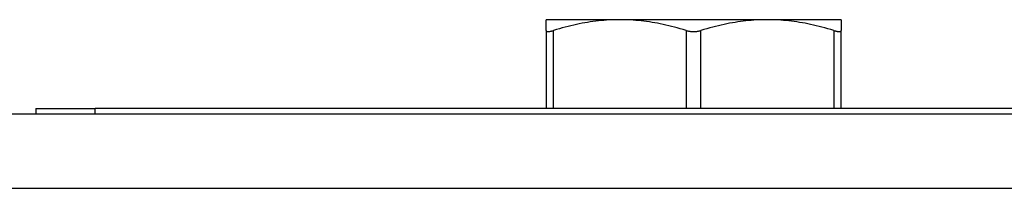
# Model space of a CAD drawing. Header units: inches. Extents: x 11 to 197, y 14 to 125.
# Tile 15 of 82: x 110.033 to 111.34, y 49.906 to 50.13. Entities that reach past the tile are written whole.
import ezdxf

# ---------------------------------------------------------------- set-up
doc = ezdxf.new("R2010")
doc.units = ezdxf.units.IN
doc.header["$MEASUREMENT"] = 0
doc.layers.add('Visible Edges(ANSI)', color=7, linetype='Continuous', lineweight=25)
doc.layers.add('Visible Tangent Edges(ANSI)', color=7, linetype='Continuous', lineweight=25)

msp = doc.modelspace()

# ---------------------------------------------------------------- linework, layer by layer
at = {"layer": 'Visible Edges(ANSI)'}
for p, q in [((110.83, 50.1297), (110.732, 50.1297)), ((110.732, 50.1154), (110.732, 50.1297)), ((111.0258, 50.1297), (110.83, 50.1297)), ((111.1238, 50.1297), (111.0258, 50.1297)), ((111.1238, 50.1297), (111.1238, 50.1154)), ((110.732, 50.1154), (110.732, 50.0116)), ((111.1238, 50.0116), (111.1238, 50.1154)), ((110.0549, 50.0116), (110.1336, 50.0116)), ((110.0549, 50.0116), (110.0549, 50.0047)), ((112.0239, 50.0116), (110.1336, 50.0116)), ((83.825, 50.0047), (112.0307, 50.0047))]:
    msp.add_line(p, q, dxfattribs=at)
at = {"layer": 'Visible Edges(ANSI)', "flags": 128}
for points in [[(110.83, 50.1297), (110.8264, 50.1297), (110.8228, 50.1296), (110.8193, 50.1295), (110.8157, 50.1293), (110.8121, 50.1291), (110.8086, 50.1288), (110.805, 50.1285), (110.8015, 50.1281), (110.7979, 50.1277), (110.7943, 50.1272), (110.7907, 50.1267), (110.7871, 50.1261), (110.7835, 50.1255), (110.7799, 50.1249), (110.7762, 50.1242), (110.7725, 50.1234), (110.7688, 50.1226), (110.7651, 50.1217), (110.7613, 50.1208), (110.7575, 50.1198), (110.7536, 50.1188), (110.7498, 50.1177), (110.7458, 50.1166), (110.7419, 50.1154)], [(110.918, 50.1154), (110.9141, 50.1166), (110.9102, 50.1177), (110.9063, 50.1188), (110.9024, 50.1198), (110.8986, 50.1208), (110.8949, 50.1217), (110.8911, 50.1226), (110.8874, 50.1234), (110.8837, 50.1242), (110.8801, 50.1249), (110.8764, 50.1255), (110.8728, 50.1261), (110.8692, 50.1267), (110.8656, 50.1272), (110.862, 50.1277), (110.8584, 50.1281), (110.8549, 50.1285), (110.8513, 50.1288), (110.8478, 50.1291), (110.8442, 50.1293), (110.8407, 50.1295), (110.8371, 50.1296), (110.8335, 50.1297), (110.83, 50.1297)], [(111.0258, 50.1297), (111.0222, 50.1297), (111.0187, 50.1296), (111.0151, 50.1295), (111.0116, 50.1293), (111.008, 50.1291), (111.0045, 50.1288), (111.0009, 50.1285), (110.9973, 50.1281), (110.9938, 50.1277), (110.9902, 50.1272), (110.9866, 50.1267), (110.983, 50.1261), (110.9794, 50.1255), (110.9757, 50.1249), (110.9721, 50.1242), (110.9684, 50.1234), (110.9647, 50.1226), (110.9609, 50.1217), (110.9571, 50.1208), (110.9533, 50.1198), (110.9495, 50.1188), (110.9456, 50.1177), (110.9417, 50.1166), (110.9377, 50.1154)], [(111.1139, 50.1154), (111.1099, 50.1166), (111.106, 50.1177), (111.1021, 50.1188), (111.0983, 50.1198), (111.0945, 50.1208), (111.0907, 50.1217), (111.087, 50.1226), (111.0833, 50.1234), (111.0796, 50.1242), (111.0759, 50.1249), (111.0723, 50.1255), (111.0687, 50.1261), (111.065, 50.1267), (111.0615, 50.1272), (111.0579, 50.1277), (111.0543, 50.1281), (111.0507, 50.1285), (111.0472, 50.1288), (111.0436, 50.1291), (111.0401, 50.1293), (111.0365, 50.1295), (111.033, 50.1296), (111.0294, 50.1297), (111.0258, 50.1297)], [(110.732, 50.1154), (110.732, 50.1151), (110.7321, 50.1149), (110.7322, 50.1148), (110.7323, 50.1146), (110.7325, 50.1144), (110.7327, 50.1143), (110.7329, 50.1142), (110.7332, 50.1141), (110.7335, 50.114), (110.7339, 50.114), (110.7343, 50.114), (110.7347, 50.114), (110.7351, 50.114), (110.7356, 50.114), (110.7361, 50.114), (110.7366, 50.1141), (110.7372, 50.1142), (110.7378, 50.1143), (110.7384, 50.1144), (110.7391, 50.1146), (110.7397, 50.1148), (110.7404, 50.1149), (110.7411, 50.1151), (110.7419, 50.1154)], [(110.918, 50.1154), (110.9188, 50.1151), (110.9196, 50.1149), (110.9204, 50.1148), (110.9212, 50.1146), (110.922, 50.1144), (110.9228, 50.1143), (110.9237, 50.1142), (110.9245, 50.1141), (110.9253, 50.114), (110.9262, 50.114), (110.927, 50.114), (110.9279, 50.114), (110.9287, 50.114), (110.9296, 50.114), (110.9304, 50.114), (110.9313, 50.1141), (110.9321, 50.1142), (110.933, 50.1143), (110.9338, 50.1144), (110.9346, 50.1146), (110.9354, 50.1148), (110.9362, 50.1149), (110.937, 50.1151), (110.9377, 50.1154)], [(111.1139, 50.1154), (111.1146, 50.1151), (111.1154, 50.1149), (111.1161, 50.1148), (111.1167, 50.1146), (111.1174, 50.1144), (111.118, 50.1143), (111.1186, 50.1142), (111.1192, 50.1141), (111.1197, 50.114), (111.1202, 50.114), (111.1207, 50.114), (111.1211, 50.114), (111.1215, 50.114), (111.1219, 50.114), (111.1222, 50.114), (111.1226, 50.1141), (111.1228, 50.1142), (111.1231, 50.1143), (111.1233, 50.1144), (111.1235, 50.1146), (111.1236, 50.1148), (111.1237, 50.1149), (111.1237, 50.1151), (111.1238, 50.1154)]]:
    msp.add_lwpolyline(points, dxfattribs=at)
at = {"layer": 'Visible Tangent Edges(ANSI)'}
for p, q in [((110.7419, 50.0116), (110.7419, 50.1154)), ((110.918, 50.1154), (110.918, 50.0116)), ((110.9377, 50.0116), (110.9377, 50.1154)), ((111.1139, 50.1154), (111.1139, 50.0116)), ((110.1336, 50.0047), (110.1336, 50.0116)), ((112.1607, 49.9057), (83.695, 49.9057))]:
    msp.add_line(p, q, dxfattribs=at)

doc.saveas('drawing.dxf')
